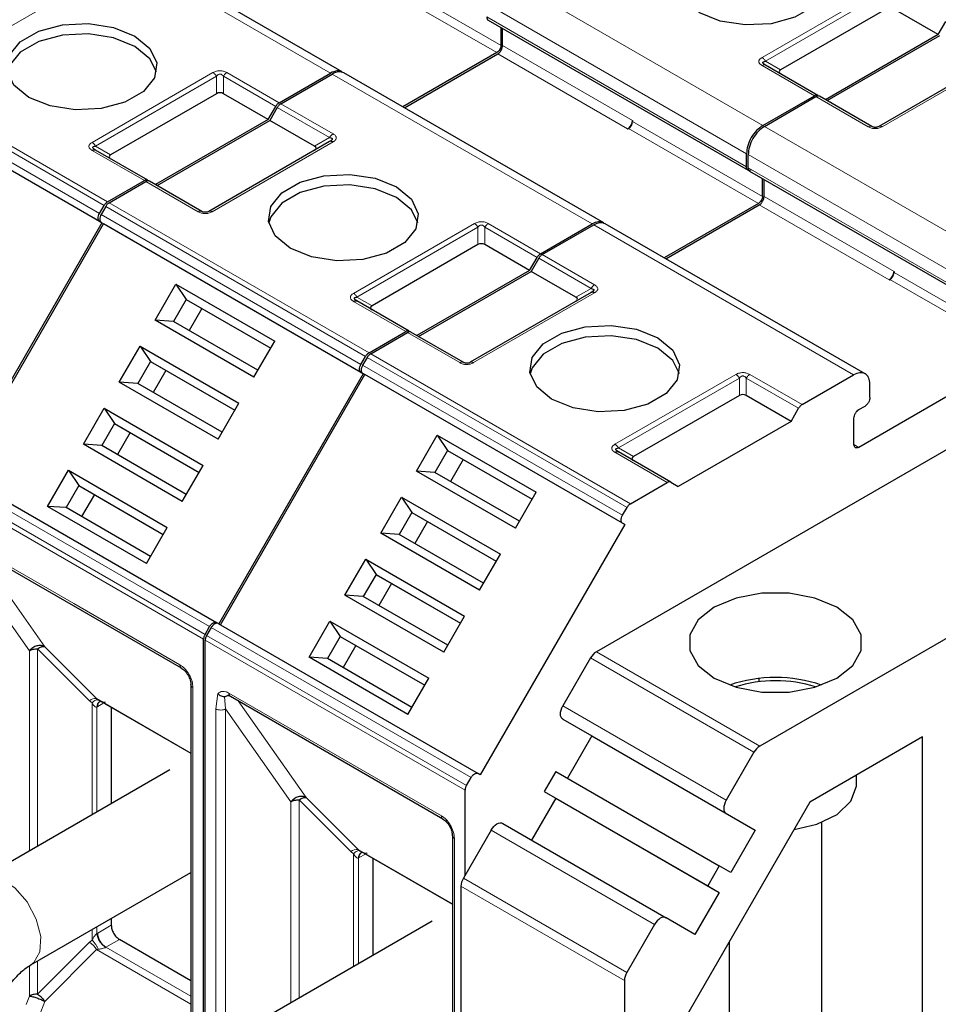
# Model space of a CAD drawing. Header units: millimetres. Extents: x 5 to 418, y 2 to 292.
# Tile 33 of 40: x 354 to 370, y 130 to 147. Entities that reach past the tile are written whole.
import ezdxf

# ---------------------------------------------------------------- set-up
doc = ezdxf.new("R2010")
doc.units = ezdxf.units.MM

msp = doc.modelspace()

# ---------------------------------------------------------------- linework, layer by layer
at = {"color": 7, "linetype": 'Continuous', "lineweight": 18}
for p, q in [((359.8259, 145.9185), (355.3287, 148.5147)), ((360.526, 147.694), (362.7746, 146.3959)), ((362.8099, 147.6085), (367.3071, 145.0123)), ((360.4553, 147.5715), (362.7039, 146.2734)), ((355.3427, 147.3392), (353.2496, 146.1309)), ((367.2932, 146.1878), (369.3862, 147.3961)), ((367.3532, 146.1245), (369.4462, 147.3328)), ((362.5271, 147.1186), (367.0243, 144.5224)), ((367.0243, 144.2938), (362.5271, 146.8899)), ((362.8029, 146.3959), (365.0515, 145.0978)), ((351.4677, 146.2858), (355.9649, 143.6896)), ((362.718, 146.2489), (364.9666, 144.9509)), ((351.3284, 146.085), (355.8256, 143.4888)), ((351.4077, 146.2224), (355.9049, 143.6263)), ((367.3532, 146.1245), (367.6146, 145.9735)), ((371.4647, 146.1962), (369.3717, 144.9879)), ((355.8256, 143.3502), (351.3284, 145.9464)), ((355.6967, 144.7183), (357.7897, 145.9266)), ((358.0297, 145.9266), (358.9348, 145.4041)), ((364.3514, 143.306), (359.8542, 145.9022)), ((368.1983, 145.5268), (367.2932, 146.0493)), ((355.7567, 144.6549), (357.8497, 145.8632)), ((357.8497, 145.5614), (357.8497, 145.8632)), ((357.9697, 145.8632), (358.8748, 145.3407)), ((357.9697, 145.8632), (357.9697, 145.5614)), ((358.9631, 145.3877), (359.8682, 144.8652)), ((369.1317, 144.9879), (368.2266, 145.5104)), ((358.9031, 145.3244), (359.8082, 144.8019)), ((365.0515, 145.0815), (367.3001, 143.7834)), ((364.9808, 144.959), (367.2294, 143.6609)), ((367.3354, 144.996), (371.8326, 142.3998)), ((359.8682, 144.7267), (357.7751, 143.5184)), ((359.5467, 144.651), (359.8082, 144.8019)), ((356.6017, 144.0572), (355.6967, 144.5797)), ((355.7567, 144.6549), (356.0181, 144.504)), ((367.0526, 144.5061), (371.5498, 141.9099)), ((371.5498, 141.6813), (367.0526, 144.2774)), ((357.5351, 143.5184), (356.63, 144.0409)), ((355.9932, 143.6733), (360.4904, 141.0771)), ((367.3284, 143.7834), (369.5769, 142.4853)), ((355.9332, 143.6099), (360.4304, 141.0138)), ((367.2435, 143.6364), (369.4921, 142.3384)), ((355.8539, 143.4725), (360.3511, 140.8763)), ((360.3511, 140.7377), (355.8539, 143.3339)), ((360.2221, 142.1058), (362.3152, 143.3141)), ((360.2821, 142.0424), (362.3752, 143.2507)), ((362.3752, 142.9489), (362.3752, 143.2507)), ((362.4952, 143.2507), (363.4003, 142.7282)), ((362.4952, 143.2507), (362.4952, 142.9489)), ((362.5552, 143.3141), (363.4603, 142.7916)), ((368.8769, 140.6935), (364.3797, 143.2897)), ((363.4286, 142.7119), (364.3336, 142.1894)), ((363.4886, 142.7752), (364.3936, 142.2527)), ((369.5062, 142.3465), (371.7548, 141.0484)), ((369.5769, 142.469), (371.8255, 141.1709)), ((364.0722, 142.0384), (364.3336, 142.1894)), ((361.1272, 141.4447), (360.2221, 141.9672)), ((360.2821, 142.0424), (360.5436, 141.8915)), ((364.3936, 142.1142), (362.3006, 140.9059)), ((362.0606, 140.9059), (361.1555, 141.4284)), ((360.4587, 140.9974), (364.9559, 138.4013)), ((360.5187, 141.0608), (365.0159, 138.4646)), ((360.3793, 140.86), (364.8765, 138.2638)), ((364.8765, 138.1252), (360.3793, 140.7214)), ((364.7476, 139.4933), (366.8407, 140.7015)), ((364.8076, 139.4299), (366.9007, 140.6382)), ((366.9007, 140.3364), (366.9007, 140.6382)), ((367.0207, 140.6382), (367.9258, 140.1157)), ((367.0207, 140.6382), (367.0207, 140.3364)), ((367.0807, 140.7015), (367.9858, 140.179)), ((364.8076, 139.4299), (365.069, 139.279)), ((368.9688, 139.4401), (368.884, 139.4891)), ((365.6527, 138.8322), (364.7476, 139.3547)), ((353.2339, 138.9345), (357.7311, 136.3383)), ((357.6517, 136.2009), (353.1545, 138.797)), ((357.6268, 136.1172), (353.1296, 138.7134)), ((353.5398, 137.7987), (355.3782, 136.7374)), ((353.6979, 137.6668), (354.8765, 135.99)), ((353.4832, 137.526), (354.6128, 135.9195)), ((355.3782, 136.7374), (357.2167, 135.676)), ((362.1772, 133.5884), (357.68, 136.1845)), ((357.7593, 136.322), (362.2565, 133.7258)), ((362.1523, 133.5047), (357.6551, 136.1009)), ((354.6128, 135.9195), (354.6124, 132.4554)), ((355.652, 135.055), (354.754, 135.953)), ((354.754, 135.953), (354.754, 132.5371)), ((354.8765, 135.99), (355.7745, 135.0919)), ((364.4247, 135.9023), (367.2531, 134.2695)), ((367.1531, 134.1639), (364.3247, 135.7967)), ((357.443, 135.2841), (357.443, 128.5436)), ((357.839, 134.9136), (357.8754, 135.1767)), ((358.0653, 135.1862), (359.9037, 134.1249)), ((355.652, 135.055), (355.6962, 135.0184)), ((355.6962, 135.0184), (355.6962, 133.081)), ((355.7745, 135.0919), (357.4079, 134.149)), ((355.8852, 135.0047), (355.7949, 134.9526)), ((358.0087, 134.9135), (357.9911, 135.1249)), ((358.2234, 135.0543), (359.4019, 133.3774)), ((355.7811, 134.9451), (355.7949, 134.9526)), ((355.7811, 133.13), (355.7811, 134.9451)), ((357.839, 128.9826), (357.839, 134.9136)), ((358.0087, 134.9135), (359.1383, 133.307)), ((358.0087, 129.1357), (358.0087, 134.9135)), ((363.8439, 134.9639), (366.6723, 133.3311)), ((366.6723, 133.1001), (363.8439, 134.733)), ((359.9037, 134.1249), (361.7422, 133.0635)), ((359.1383, 133.307), (359.1379, 129.8265)), ((360.1775, 132.4425), (359.2795, 133.3405)), ((359.2795, 133.3405), (359.2795, 129.9082)), ((359.4019, 133.3774), (360.3, 132.4794)), ((365.4323, 131.1834), (362.6039, 132.8162)), ((361.9685, 132.6716), (361.9685, 124.1796)), ((360.1775, 132.4425), (360.2217, 132.4059)), ((360.3, 132.4794), (361.9333, 131.5364)), ((360.2217, 132.4059), (360.2217, 130.4522)), ((360.3066, 132.3326), (360.3204, 132.3401)), ((360.3066, 130.5012), (360.3066, 132.3326)), ((360.4267, 132.4015), (360.3204, 132.3401)), ((362.123, 131.9833), (364.9515, 130.3505)), ((364.91, 130.2111), (362.0816, 131.844)), ((355.6962, 131.095), (355.6962, 130.9109)), ((355.7811, 131.0247), (355.7811, 131.144)), ((356.0288, 131.1682), (355.7949, 131.0332)), ((355.6962, 130.9109), (355.652, 130.8743)), ((355.7811, 131.0247), (355.7949, 131.0332)), ((356.1702, 130.9233), (355.9364, 130.7883)), ((355.652, 130.8743), (354.754, 129.9762)), ((355.7745, 130.7479), (354.8765, 129.8498)), ((355.8049, 130.7536), (355.7745, 130.7479)), ((357.4079, 129.805), (355.7745, 130.7479)), ((357.4079, 129.9388), (355.9364, 130.7883)), ((354.754, 130.551), (354.754, 129.9762)), ((354.6122, 130.4677), (354.6122, 129.9425)), ((354.6122, 129.9425), (354.5553, 129.7949)), ((354.8765, 129.8498), (354.7784, 129.5971))]:
    msp.add_line(p, q, dxfattribs=at)
at = {"color": 7, "linetype": 'Continuous', "lineweight": 25}
for p, q in [((360.0263, 145.9381), (355.5284, 148.5347)), ((369.4462, 147.0309), (367.6146, 145.9735)), ((370.3406, 146.5839), (369.5662, 147.0309)), ((362.5509, 146.8356), (367.0502, 144.2382)), ((370.3406, 146.5839), (370.4713, 146.8103)), ((362.7746, 146.3959), (362.7746, 146.7065)), ((362.8029, 146.3959), (362.8029, 146.6902)), ((370.3406, 146.5839), (368.389, 145.4572)), ((368.4173, 145.4409), (370.3689, 146.5675)), ((362.7039, 146.2734), (361.0746, 145.3329)), ((361.1029, 145.3166), (362.718, 146.2489)), ((368.2583, 145.5327), (367.3532, 146.0552)), ((371.4047, 146.2022), (369.3117, 144.9939)), ((355.8656, 143.3271), (351.3684, 145.9233)), ((358.9348, 145.4041), (359.8259, 145.9185)), ((358.9631, 145.3877), (359.8542, 145.9022)), ((364.5518, 143.3256), (360.0539, 145.9222)), ((357.8497, 145.5614), (356.0181, 144.504)), ((358.7441, 145.1143), (357.9697, 145.5614)), ((367.3071, 145.0123), (368.1983, 145.5268)), ((367.3354, 144.996), (368.2266, 145.5104)), ((369.1917, 144.9939), (368.2866, 145.5164)), ((358.7441, 145.1143), (358.8748, 145.3407)), ((358.9031, 145.3244), (358.7724, 145.098)), ((358.7441, 145.1143), (356.7925, 143.9877)), ((356.8207, 143.9714), (358.7724, 145.098)), ((359.5467, 144.651), (358.7724, 145.098)), ((365.0515, 145.0978), (365.0515, 145.0815)), ((364.9666, 144.9509), (364.9808, 144.959)), ((359.8082, 144.7326), (357.7151, 143.5243)), ((355.751, 144.5883), (355.7391, 144.5968)), ((356.6617, 144.0632), (355.7567, 144.5857)), ((367.0243, 144.2938), (367.0243, 144.5224)), ((367.0526, 144.2774), (367.0526, 144.5061)), ((367.0764, 144.2231), (371.5757, 141.6257)), ((355.9649, 143.6896), (356.6017, 144.0572)), ((355.9932, 143.6733), (356.63, 144.0409)), ((357.5951, 143.5243), (356.69, 144.0468)), ((367.3001, 143.7834), (367.3001, 144.094)), ((367.3284, 143.7834), (367.3284, 144.0777)), ((355.8256, 143.4888), (355.9049, 143.6263)), ((355.9332, 143.6099), (355.8539, 143.4725)), ((367.2294, 143.6609), (365.6001, 142.7204)), ((365.6284, 142.7041), (367.2435, 143.6364)), ((355.8656, 143.3271), (353.3656, 138.997)), ((355.8256, 143.3502), (355.8656, 143.3271)), ((355.8539, 143.3339), (355.8939, 143.3108)), ((353.3939, 138.9807), (355.8939, 143.3108)), ((360.3911, 140.7146), (355.8939, 143.3108)), ((363.4603, 142.7916), (364.3514, 143.306)), ((363.4886, 142.7752), (364.3797, 143.2897)), ((369.0773, 140.7131), (364.5793, 143.3097)), ((362.3752, 142.9489), (360.5436, 141.8915)), ((363.2696, 142.5018), (362.4952, 142.9489)), ((363.2696, 142.5018), (363.4003, 142.7282)), ((363.4286, 142.7119), (363.2978, 142.4855)), ((376.2848, 142.749), (364.4247, 135.9023)), ((363.2696, 142.5018), (361.3179, 141.3752)), ((361.3462, 141.3588), (363.2978, 142.4855)), ((364.0722, 142.0384), (363.2978, 142.4855)), ((369.5769, 142.4853), (369.5769, 142.469)), ((369.4921, 142.3384), (369.5062, 142.3465)), ((356.787, 141.6407), (357.1469, 142.264)), ((357.1469, 142.264), (358.8579, 141.2763)), ((357.1469, 142.264), (357.3259, 141.9991)), ((357.3259, 141.9991), (357.1059, 141.6181)), ((357.3259, 141.9991), (358.788, 141.1551)), ((357.3259, 141.9991), (357.3659, 141.976)), ((357.3659, 141.976), (358.788, 141.1551)), ((360.2765, 141.9758), (360.2646, 141.9843)), ((361.1872, 141.4507), (360.2821, 141.9732)), ((364.3336, 142.1201), (362.2406, 140.9118)), ((357.5959, 141.8433), (357.3759, 141.4622)), ((358.498, 140.6529), (356.787, 141.6407)), ((357.1059, 141.6181), (356.787, 141.6407)), ((358.568, 140.774), (357.1059, 141.6181)), ((360.4904, 141.0771), (361.1272, 141.4447)), ((360.5187, 141.0608), (361.1555, 141.4284)), ((362.1206, 140.9118), (361.2155, 141.4343)), ((356.167, 140.5668), (356.5269, 141.1901)), ((356.5269, 141.1901), (358.2379, 140.2024)), ((356.5269, 141.1901), (356.7059, 140.9253)), ((358.498, 140.6529), (358.8579, 141.2763)), ((379.1133, 141.1162), (367.2531, 134.2695)), ((360.3511, 140.8763), (360.4304, 141.0138)), ((360.4587, 140.9974), (360.3793, 140.86)), ((371.7548, 141.0484), (368.9688, 139.4401)), ((356.7059, 140.9253), (356.4859, 140.5442)), ((356.7059, 140.9253), (358.168, 140.0812)), ((356.7059, 140.9253), (356.7459, 140.9022)), ((356.7459, 140.9022), (358.168, 140.0812)), ((356.9759, 140.7694), (356.7559, 140.3883)), ((360.3911, 140.7146), (357.8911, 136.3845)), ((357.9193, 136.3682), (360.4193, 140.6983)), ((360.3511, 140.7377), (360.3911, 140.7146)), ((360.3793, 140.7214), (360.4193, 140.6983)), ((364.9165, 138.1021), (360.4193, 140.6983)), ((367.9858, 140.179), (368.8769, 140.6935)), ((357.878, 139.579), (356.167, 140.5668)), ((356.4859, 140.5442), (356.167, 140.5668)), ((357.948, 139.7002), (356.4859, 140.5442)), ((369.1598, 140.3015), (369.1598, 140.5302)), ((366.9007, 140.3364), (365.069, 139.279)), ((367.795, 139.8893), (367.0207, 140.3364)), ((355.547, 139.4929), (355.9069, 140.1163)), ((355.9069, 140.1163), (357.6179, 139.1285)), ((355.9069, 140.1163), (356.0859, 139.8514)), ((357.878, 139.579), (358.2379, 140.2024)), ((367.795, 139.8893), (367.9258, 140.1157)), ((368.9688, 140.0933), (369.0749, 140.1546)), ((368.884, 139.4891), (368.884, 139.9464)), ((356.0859, 139.8514), (355.8659, 139.4704)), ((356.0859, 139.8514), (357.548, 139.0073)), ((356.0859, 139.8514), (356.1259, 139.8283)), ((356.1259, 139.8283), (357.548, 139.0073)), ((367.795, 139.8893), (365.8434, 138.7627)), ((356.3559, 139.6955), (356.1359, 139.3145)), ((361.3125, 139.0282), (361.6724, 139.6515)), ((361.6724, 139.6515), (363.3834, 138.6637)), ((361.6724, 139.6515), (361.8513, 139.3866)), ((357.258, 138.5052), (355.547, 139.4929)), ((355.8659, 139.4704), (355.547, 139.4929)), ((357.328, 138.6263), (355.8659, 139.4704)), ((361.8513, 139.3866), (361.6313, 139.0056)), ((361.8513, 139.3866), (363.3135, 138.5426)), ((361.8513, 139.3866), (361.8913, 139.3635)), ((361.8913, 139.3635), (363.3135, 138.5426)), ((364.802, 139.3633), (364.79, 139.3718)), ((365.7127, 138.8381), (364.8076, 139.3607)), ((357.258, 138.5052), (357.6179, 139.1285)), ((362.1214, 139.2308), (361.9014, 138.8497)), ((353.3539, 139.0038), (357.8511, 136.4076)), ((354.927, 138.4191), (355.2869, 139.0424)), ((355.2869, 139.0424), (356.9979, 138.0546)), ((355.2869, 139.0424), (355.4659, 138.7775)), ((363.0235, 138.0404), (361.3125, 139.0282)), ((361.6313, 139.0056), (361.3125, 139.0282)), ((363.0935, 138.1615), (361.6313, 139.0056)), ((355.4659, 138.7775), (355.2459, 138.3965)), ((355.4659, 138.7775), (356.928, 137.9335)), ((355.4659, 138.7775), (355.5059, 138.7544)), ((355.5059, 138.7544), (356.928, 137.9335)), ((365.0159, 138.4646), (365.6527, 138.8322)), ((365.7127, 138.8381), (365.8434, 138.7627)), ((355.7359, 138.6216), (355.5159, 138.2406)), ((360.6925, 137.9543), (361.0524, 138.5776)), ((361.0524, 138.5776), (362.7634, 137.5899)), ((361.0524, 138.5776), (361.2313, 138.3128)), ((363.0235, 138.0404), (363.3834, 138.6637)), ((356.638, 137.4313), (354.927, 138.4191)), ((355.2459, 138.3965), (354.927, 138.4191)), ((356.708, 137.5524), (355.2459, 138.3965)), ((364.8765, 138.2638), (364.9559, 138.4013)), ((361.2313, 138.3128), (361.0113, 137.9317)), ((361.2313, 138.3128), (362.6935, 137.4687)), ((361.2313, 138.3128), (361.2713, 138.2897)), ((361.2713, 138.2897), (362.6935, 137.4687)), ((356.638, 137.4313), (356.9979, 138.0546)), ((361.5014, 138.1569), (361.2814, 137.7758)), ((364.9165, 138.1021), (362.4165, 133.772)), ((364.8765, 138.1252), (364.9165, 138.1021)), ((362.4035, 136.9665), (360.6925, 137.9543)), ((361.0113, 137.9317), (360.6925, 137.9543)), ((362.4735, 137.0877), (361.0113, 137.9317)), ((353.5646, 137.7437), (357.2416, 135.6211)), ((362.4035, 136.9665), (362.7634, 137.5899)), ((360.0725, 136.8804), (360.4324, 137.5038)), ((360.4324, 137.5038), (362.1434, 136.516)), ((360.4324, 137.5038), (360.6113, 137.2389)), ((360.6113, 137.2389), (360.3913, 136.8578)), ((360.6113, 137.2389), (362.0735, 136.3948)), ((360.6113, 137.2389), (360.6513, 137.2158)), ((360.6513, 137.2158), (362.0735, 136.3948)), ((360.8814, 137.083), (360.6614, 136.702)), ((361.7835, 135.8927), (360.0725, 136.8804)), ((360.3913, 136.8578), (360.0725, 136.8804)), ((361.8535, 136.0138), (360.3913, 136.8578)), ((361.7835, 135.8927), (362.1434, 136.516)), ((357.6517, 136.2009), (357.7311, 136.3383)), ((357.8911, 136.3845), (357.8511, 136.4076)), ((357.8793, 136.3913), (362.3765, 133.7951)), ((359.4525, 135.8065), (359.8124, 136.4299)), ((359.8124, 136.4299), (361.5234, 135.4421)), ((359.8124, 136.4299), (359.9913, 136.165)), ((357.7593, 136.322), (357.68, 136.1845)), ((357.6268, 128.7759), (357.6268, 136.1172)), ((357.6551, 128.8117), (357.6551, 136.1009)), ((359.9913, 136.165), (359.7713, 135.784)), ((359.9913, 136.165), (361.4535, 135.321)), ((359.9913, 136.165), (360.0313, 136.1419)), ((360.0313, 136.1419), (361.4535, 135.321)), ((360.2614, 136.0091), (360.0414, 135.6281)), ((361.1635, 134.8188), (359.4525, 135.8065)), ((359.7713, 135.784), (359.4525, 135.8065)), ((361.2335, 134.9399), (359.7713, 135.784)), ((364.3247, 135.7967), (363.8439, 134.9639)), ((357.4079, 135.3331), (357.4079, 128.4991)), ((357.4081, 135.3283), (357.4079, 135.3331)), ((361.1635, 134.8188), (361.5234, 135.4421)), ((367.2435, 135.3818), (367.2435, 135.4406)), ((355.7745, 135.0919), (355.8049, 135.0702)), ((355.7876, 135.0796), (357.4079, 134.1442)), ((355.8307, 135.0411), (355.8452, 135.0463)), ((358.0901, 135.1312), (361.7671, 133.0086)), ((356.0288, 134.9403), (356.0288, 133.273)), ((363.8439, 134.733), (364.3439, 134.4442)), ((364.3439, 134.4442), (363.9239, 133.7168)), ((364.3439, 134.4442), (367.1723, 132.8114)), ((370.0719, 134.427), (368.1218, 133.3012)), ((370.0719, 126.9148), (370.0719, 134.427)), ((367.1531, 134.1639), (366.6723, 133.3311)), ((357.0413, 133.8575), (353.7745, 131.9716)), ((362.4165, 133.772), (362.3765, 133.7951)), ((363.7239, 133.8323), (363.5239, 133.4859)), ((363.7239, 133.8323), (366.5523, 132.1994)), ((362.1772, 133.5884), (362.2565, 133.7258)), ((368.9263, 133.6104), (368.9263, 133.7656)), ((362.1523, 132.0341), (362.1523, 133.5047)), ((363.5239, 133.4859), (366.3523, 131.853)), ((363.5239, 133.4859), (363.7239, 133.3704)), ((363.7239, 133.3704), (363.3039, 132.643)), ((363.7239, 133.3704), (366.5523, 131.7375)), ((368.1218, 133.3012), (365.5323, 128.8161)), ((366.6723, 133.1001), (367.1723, 132.8114)), ((362.8039, 132.9316), (365.6323, 131.2988)), ((368.3263, 127.0781), (368.3263, 132.9471)), ((362.6039, 132.8162), (362.123, 131.9833)), ((367.1723, 132.8114), (366.7523, 132.0839)), ((361.9333, 132.7206), (361.9333, 124.2286)), ((361.9336, 132.7158), (361.9333, 132.7206)), ((360.3, 132.4794), (360.3304, 132.4577)), ((360.3131, 132.4671), (361.9333, 131.5317)), ((360.3562, 132.4286), (360.3707, 132.4338)), ((360.5543, 132.3278), (360.5543, 130.6442)), ((354.6344, 130.482), (357.4079, 132.0831)), ((366.5523, 132.1994), (366.3523, 131.853)), ((366.7523, 132.0839), (366.5523, 132.1994)), ((362.0816, 131.844), (362.0816, 121.0259)), ((366.5523, 131.7375), (366.1323, 131.0101)), ((366.3523, 131.853), (366.5523, 131.7375)), ((356.0288, 131.287), (356.0288, 131.1682)), ((361.5809, 131.2369), (358.3141, 129.351)), ((366.1323, 131.0101), (365.6323, 131.2988)), ((365.4323, 131.1834), (364.9515, 130.3505)), ((357.4079, 130.2088), (356.1702, 130.9233)), ((366.7263, 130.8842), (366.7263, 127.0781)), ((364.91, 130.2111), (364.91, 119.3931))]:
    msp.add_line(p, q, dxfattribs=at)
at = {"color": 7, "linetype": 'Continuous', "lineweight": 25, "flags": 128}
for points in [[(368.0355, 148.0289), (368.2944, 147.8154), (368.4113, 147.5637), (368.3719, 147.304), (368.1811, 147.0678), (367.8619, 146.8835), (367.4527, 146.7734), (367.0029, 146.7506), (366.5668, 146.8181), (366.197, 146.9676)], [(354.6004, 145.4981), (354.3415, 145.7116), (354.2246, 145.9633), (354.264, 146.223), (354.4548, 146.4592), (354.774, 146.6435), (355.1832, 146.7536), (355.633, 146.7763), (356.0691, 146.7089), (356.4389, 146.5594)], [(356.4389, 146.3798), (356.0691, 146.5293), (355.633, 146.5967), (355.1832, 146.574), (354.774, 146.4638), (354.4548, 146.2795), (354.264, 146.0433), (354.229, 145.9389)], [(356.4389, 146.5594), (356.6979, 146.3459), (356.8147, 146.0941), (356.7754, 145.8345), (356.5846, 145.5983), (356.2653, 145.414), (355.8561, 145.3038), (355.4064, 145.2811), (354.9703, 145.3486), (354.6004, 145.4981)], [(356.8103, 145.9389), (356.6979, 146.1663), (356.4389, 146.3798)], [(359.1259, 142.8856), (358.867, 143.0991), (358.7501, 143.3508), (358.7894, 143.6105), (358.9803, 143.8467), (359.2995, 144.031), (359.7087, 144.1411), (360.1585, 144.1638), (360.5946, 144.0964), (360.9644, 143.9469)], [(360.9644, 143.7672), (360.5946, 143.9167), (360.1585, 143.9842), (359.7087, 143.9615), (359.2995, 143.8513), (358.9803, 143.667), (358.7894, 143.4308), (358.7545, 143.3264)], [(360.9644, 143.9469), (361.2234, 143.7334), (361.3402, 143.4816), (361.3009, 143.222), (361.11, 142.9858), (360.7908, 142.8015), (360.3816, 142.6913), (359.9318, 142.6686), (359.4957, 142.7361), (359.1259, 142.8856)], [(361.3358, 143.3264), (361.2234, 143.5537), (360.9644, 143.7672)], [(363.6514, 140.2731), (363.3924, 140.4866), (363.2756, 140.7383), (363.3149, 140.998), (363.5057, 141.2342), (363.825, 141.4185), (364.2342, 141.5286), (364.6839, 141.5513), (365.12, 141.4839), (365.4899, 141.3344)], [(365.4899, 141.1547), (365.12, 141.3042), (364.6839, 141.3717), (364.2342, 141.349), (363.825, 141.2388), (363.5057, 141.0545), (363.3149, 140.8183), (363.28, 140.7139)], [(365.4899, 141.3344), (365.7488, 141.1209), (365.8657, 140.8691), (365.8263, 140.6095), (365.6355, 140.3733), (365.3163, 140.189), (364.9071, 140.0788), (364.4573, 140.0561), (364.0212, 140.1236), (363.6514, 140.2731)], [(365.8613, 140.7139), (365.7488, 140.9412), (365.4899, 141.1547)], [(368.587, 136.6723), (368.2073, 136.8316), (367.761, 136.9153), (367.2917, 136.9153), (366.8454, 136.8316), (366.4657, 136.6723), (366.1898, 136.4531), (366.0448, 136.1955), (366.0448, 135.9246), (366.1898, 135.6669), (366.4657, 135.4477), (366.8454, 135.2885), (367.2917, 135.2048), (367.761, 135.2048), (368.2073, 135.2885), (368.587, 135.4477), (368.8628, 135.6669), (369.0079, 135.9246), (369.0079, 136.1955), (368.8628, 136.4531), (368.587, 136.6723)], [(357.2376, 135.6237), (357.24, 135.6221), (357.2416, 135.6211)], [(363.8439, 134.733), (363.8263, 134.7476), (363.8132, 134.7682), (363.8052, 134.7942), (363.8025, 134.8245), (363.8052, 134.858), (363.8132, 134.8932), (363.8263, 134.929), (363.8439, 134.9639)], [(367.846, 132.8236), (368.243, 132.9161), (368.5947, 133.0881), (368.8306, 133.3166), (368.9251, 133.577), (368.9263, 133.6104)], [(366.6723, 133.3311), (366.6547, 133.2962), (366.6416, 133.2604), (366.6336, 133.2251), (366.6309, 133.1917), (366.6336, 133.1614), (366.6416, 133.1354), (366.6547, 133.1147), (366.6723, 133.1001)], [(361.7631, 133.0112), (361.7654, 133.0096), (361.7671, 133.0086)], [(362.6039, 132.8162), (362.6253, 132.8489), (362.6498, 132.8781), (362.6763, 132.9027), (362.7039, 132.9217), (362.7315, 132.9345), (362.758, 132.9405), (362.7824, 132.9396), (362.8039, 132.9316)], [(365.6323, 131.2988), (365.6109, 131.3068), (365.5864, 131.3077), (365.5599, 131.3017), (365.5323, 131.2889), (365.5047, 131.2699), (365.4782, 131.2452), (365.4537, 131.216), (365.4323, 131.1834)]]:
    msp.add_lwpolyline(points, dxfattribs=at)
at = {"color": 7, "linetype": 'Continuous', "lineweight": 18, "flags": 128}
msp.add_lwpolyline([(354.1232, 131.9697), (354.36, 131.8159), (354.5731, 131.5725), (354.7301, 131.2764), (354.8071, 130.9728), (354.7923, 130.7079), (354.6881, 130.5219), (354.6346, 130.4822)], dxfattribs=at)
at = {"color": 7, "linetype": 'Continuous', "lineweight": 18}
for centre, radius, start, end in [((367.3284, 146.0002), 0.0604, 65.68605, 125.61817), ((359.9598, 144.7183), 0.1731, 121.95467, 151.14439), ((364.4853, 142.1058), 0.1731, 121.95467, 151.14439), ((357.2786, 135.6704), 0.0621, 174.79359, 228.71218), ((357.4687, 135.3402), 0.0618, 191.12459, 245.37522), ((358.1223, 135.1789), 0.0575, 172.74417, 235.94365), ((355.7571, 134.928), 0.1648, 83.93525, 129.59813), ((355.8858, 134.9517), 0.1049, 120.50191, 183.60726), ((355.896, 134.9623), 0.1016, 127.44584, 185.46637), ((361.8041, 133.0579), 0.0621, 174.79359, 228.71218), ((361.9942, 132.7277), 0.0618, 191.12459, 245.37522), ((360.2825, 132.3155), 0.1648, 83.93525, 129.59813), ((360.4113, 132.3392), 0.1049, 120.50191, 183.60726), ((360.4215, 132.3498), 0.1016, 127.44584, 185.46637), ((356.102, 131.0472), 0.3074, 182.60548, 237.39452), ((355.4144, 130.5215), 0.4253, 32.15308, 56.03604), ((355.9956, 130.6858), 0.1183, 120.0195, 122.96734)]:
    msp.add_arc(centre, radius, start, end, dxfattribs=at)
at = {"color": 7, "linetype": 'Continuous', "lineweight": 25}
for centre, radius, start, end in [((364.8672, 145.1062), 0.1844, 302.60548, 357.39452), ((364.8979, 145.0885), 0.1537, 302.60548, 357.39452), ((369.3927, 142.4937), 0.1844, 302.60548, 357.39452), ((369.4234, 142.476), 0.1537, 302.60548, 357.39452), ((364.5774, 135.6575), 0.2885, 121.95467, 151.14439), ((367.5263, 133.02), 2.4379, 71.00769, 108.99231), ((367.5263, 133.1185), 2.2817, 72.30051, 107.69949), ((367.4058, 134.0247), 0.2885, 121.95467, 151.14439), ((362.37, 131.8341), 0.2886, 148.85627, 178.0435), ((365.1984, 130.2013), 0.2886, 148.85627, 178.0435)]:
    msp.add_arc(centre, radius, start, end, dxfattribs=at)
for centre, major_axis, ratio, start_param, end_param in [((367.7946, 145.9389), (0.2078, 0), 0.3332972, 2.6179939, 3.6651914), ((357.9097, 145.4575), (0.12, 0), 0.9998916, 1.0471975, 2.0943951), ((359.3667, 144.6163), (0.2078, 0), 0.3332972, 5.7595865, 6.8067841), ((356.1981, 144.4694), (0.2078, 0), 0.3332972, 2.6179939, 3.6651915), ((362.4352, 142.8449), (0.12, 0), 0.9998916, 1.0471975, 2.0943951), ((363.8922, 142.0038), (0.2078, 0), 0.3332972, 5.7595865, 6.8067841), ((360.7236, 141.8569), (0.2078, 0), 0.3332972, 2.6179939, 3.6651915), ((366.9607, 140.2324), (0.12, 0), 0.9998916, 1.0471975, 2.0943951), ((365.249, 139.2443), (0.2078, 0), 0.3332972, 2.6179939, 3.6651915)]:
    msp.add_ellipse(centre, major_axis=major_axis, ratio=ratio, start_param=start_param, end_param=end_param, dxfattribs=at)
for points, knots in [([(362.5271, 146.8899), (362.5285, 146.8782), (362.5314, 146.8548), (362.5428, 146.8368), (362.552, 146.835), (362.552, 146.835)], [0, 0, 0, 0, 0.49994894, 0.99989787, 1, 1, 1, 1]), ([(367.3532, 146.0552), (367.3405, 146.063), (367.323, 146.0739), (367.3092, 146.0903), (367.3057, 146.1006), (367.3089, 146.1093), (367.3227, 146.1194), (367.3404, 146.1224), (367.3532, 146.1245)], [0, 0, 0, 0, 0.288782, 0.3996105, 0.4976777, 0.5951187, 0.7063928, 1, 1, 1, 1]), ([(367.3405, 146.0599), (367.3359, 146.063), (367.3272, 146.069), (367.3225, 146.0753), (367.3203, 146.0782)], [0, 0, 0, 0, 0.52568951, 1, 1, 1, 1]), ([(360.0259, 145.9383), (359.9967, 145.9489), (359.9383, 145.97), (359.8634, 145.9357), (359.8259, 145.9185)], [0, 0, 0, 0, 0.4999489, 1, 1, 1, 1]), ([(360.0542, 145.922), (360.025, 145.9325), (359.9666, 145.9537), (359.8917, 145.9193), (359.8542, 145.9022)], [0, 0, 0, 0, 0.4999489, 1, 1, 1, 1]), ([(369.3117, 144.9939), (369.3032, 144.9895), (369.2914, 144.9833), (369.2666, 144.9783), (369.2484, 144.9774), (369.2312, 144.9792), (369.2102, 144.9843), (369.1994, 144.9899), (369.1917, 144.9939)], [0, 0, 0, 0, 0.2915567, 0.4094353, 0.5237228, 0.6250088, 0.734944, 1, 1, 1, 1]), ([(359.8082, 144.8019), (359.8208, 144.7999), (359.8384, 144.7972), (359.8522, 144.7871), (359.8557, 144.7785), (359.8525, 144.7683), (359.8387, 144.7516), (359.821, 144.7406), (359.8082, 144.7326)], [0, 0, 0, 0, 0.288782, 0.3996105, 0.4976777, 0.5951187, 0.7063928, 1, 1, 1, 1]), ([(359.8411, 144.7557), (359.8389, 144.7527), (359.8342, 144.7464), (359.8255, 144.7405), (359.8209, 144.7374)], [0, 0, 0, 0, 0.4744804, 1, 1, 1, 1]), ([(355.7567, 144.5857), (355.7437, 144.5936), (355.7256, 144.6048), (355.7116, 144.6221), (355.7095, 144.6329), (355.714, 144.6421), (355.7286, 144.6508), (355.745, 144.6532), (355.7567, 144.6549)], [0, 0, 0, 0, 0.2915567, 0.4094353, 0.5237228, 0.6250088, 0.734944, 1, 1, 1, 1]), ([(367.0526, 144.2774), (367.054, 144.2657), (367.0569, 144.2423), (367.0683, 144.2243), (367.0774, 144.2225), (367.0774, 144.2225)], [0, 0, 0, 0, 0.49994894, 0.99989787, 1, 1, 1, 1]), ([(357.7151, 143.5243), (357.7067, 143.5199), (357.6948, 143.5138), (357.67, 143.5087), (357.6518, 143.5079), (357.6347, 143.5097), (357.6137, 143.5147), (357.6028, 143.5204), (357.5951, 143.5243)], [0, 0, 0, 0, 0.2915567, 0.4094353, 0.5237228, 0.6250088, 0.734944, 1, 1, 1, 1]), ([(364.5514, 143.3258), (364.5222, 143.3364), (364.4638, 143.3575), (364.3889, 143.3232), (364.3514, 143.306)], [0, 0, 0, 0, 0.4999489, 1, 1, 1, 1]), ([(364.5797, 143.3095), (364.5505, 143.32), (364.4921, 143.3412), (364.4172, 143.3068), (364.3797, 143.2897)], [0, 0, 0, 0, 0.4999489, 1, 1, 1, 1]), ([(364.3336, 142.1894), (364.3463, 142.1874), (364.3639, 142.1847), (364.3777, 142.1746), (364.3812, 142.166), (364.378, 142.1557), (364.3642, 142.1391), (364.3465, 142.1281), (364.3336, 142.1201)], [0, 0, 0, 0, 0.288782, 0.3996105, 0.4976777, 0.5951187, 0.7063928, 1, 1, 1, 1]), ([(364.3666, 142.1432), (364.3643, 142.1402), (364.3597, 142.1339), (364.351, 142.128), (364.3464, 142.1248)], [0, 0, 0, 0, 0.47448042, 1, 1, 1, 1]), ([(360.2821, 141.9732), (360.2692, 141.9811), (360.2511, 141.9923), (360.2371, 142.0096), (360.235, 142.0204), (360.2395, 142.0296), (360.2541, 142.0383), (360.2705, 142.0407), (360.2821, 142.0424)], [0, 0, 0, 0, 0.29155666, 0.40943532, 0.52372283, 0.62500884, 0.73494402, 1, 1, 1, 1]), ([(362.2406, 140.9118), (362.2322, 140.9074), (362.2203, 140.9013), (362.1955, 140.8962), (362.1773, 140.8954), (362.1602, 140.8972), (362.1391, 140.9022), (362.1283, 140.9078), (362.1206, 140.9118)], [0, 0, 0, 0, 0.2915567, 0.4094353, 0.5237228, 0.6250088, 0.734944, 1, 1, 1, 1]), ([(364.8076, 139.3607), (364.7947, 139.3686), (364.7766, 139.3798), (364.7626, 139.3971), (364.7605, 139.4079), (364.765, 139.4171), (364.7795, 139.4258), (364.796, 139.4282), (364.8076, 139.4299)], [0, 0, 0, 0, 0.2915567, 0.4094353, 0.5237228, 0.6250088, 0.734944, 1, 1, 1, 1]), ([(354.754, 135.953), (354.7658, 135.9603), (354.7893, 135.9749), (354.8227, 135.9879), (354.853, 135.9941), (354.8686, 135.9913), (354.8765, 135.99)], [0, 0, 0, 0, 0.2500013, 0.5000026, 0.7500039, 1, 1, 1, 1]), ([(357.2358, 135.6248), (357.2585, 135.6089), (357.3038, 135.5771), (357.361, 135.4981), (357.4009, 135.409), (357.4057, 135.3538), (357.4082, 135.3262)], [0, 0, 0, 0, 0.24999846, 0.49999795, 0.74999846, 1, 1, 1, 1]), ([(357.8754, 135.1767), (357.8828, 135.1693), (357.8982, 135.1537), (357.9296, 135.1359), (357.9621, 135.1256), (357.9828, 135.1251), (357.9911, 135.1249)], [0, 0, 0, 0, 0.2392567, 0.5015013, 0.8007506, 1, 1, 1, 1]), ([(357.9911, 135.1249), (357.9937, 135.1252), (357.9992, 135.1258), (358.0128, 135.1302), (358.0309, 135.1386), (358.051, 135.1477), (358.0678, 135.1534), (358.077, 135.1555), (358.0801, 135.1562)], [0, 0, 0, 0, 0.077668, 0.1661398, 0.3954533, 0.6672433, 0.8863212, 1, 1, 1, 1]), ([(358.048, 135.1462), (358.0478, 135.1461), (358.046, 135.1452), (358.0575, 135.1479), (358.0808, 135.1356), (358.0905, 135.1306)], [0, 0, 0, 0, 0.0729908, 0.6169306, 1, 1, 1, 1]), ([(359.2795, 133.3405), (359.2912, 133.3478), (359.3148, 133.3624), (359.3482, 133.3754), (359.3785, 133.3816), (359.3941, 133.3788), (359.4019, 133.3774)], [0, 0, 0, 0, 0.2500013, 0.5000026, 0.7500039, 1, 1, 1, 1]), ([(361.7613, 133.0123), (361.784, 132.9964), (361.8293, 132.9646), (361.8865, 132.8856), (361.9264, 132.7965), (361.9312, 132.7413), (361.9336, 132.7137)], [0, 0, 0, 0, 0.2499985, 0.499998, 0.7499985, 1, 1, 1, 1]), ([(353.9331, 129.2672), (353.9341, 129.2976), (353.9369, 129.3775), (353.9757, 129.5683), (354.0722, 129.8226), (354.2259, 130.0894), (354.4066, 130.308), (354.5516, 130.4311), (354.6142, 130.4696), (354.6344, 130.482)], [0, 0, 0, 0, 0.092373, 0.2431557, 0.4094595, 0.588773, 0.7719198, 0.9262344, 1, 1, 1, 1]), ([(354.754, 129.9762), (354.7408, 129.9758), (354.7146, 129.975), (354.6768, 129.9681), (354.6416, 129.9576), (354.622, 129.9475), (354.6122, 129.9425)], [0, 0, 0, 0, 0.25, 0.5, 0.75, 1, 1, 1, 1]), ([(354.6122, 129.9425), (354.6303, 129.9398), (354.6667, 129.9346), (354.74, 129.912), (354.8152, 129.8825), (354.856, 129.8607), (354.8765, 129.8498)], [0, 0, 0, 0, 0.25, 0.5, 0.75, 1, 1, 1, 1])]:
    msp.add_open_spline(points, degree=3, knots=knots, dxfattribs=at)
for points in [[(362.7746, 146.3959), (362.7735, 146.3846), (362.7714, 146.362), (362.755, 146.3255), (362.7317, 146.2932), (362.7131, 146.28), (362.7039, 146.2734)], [(362.718, 146.2489), (362.7291, 146.2568), (362.7514, 146.2726), (362.7794, 146.3115), (362.799, 146.3552), (362.8016, 146.3823), (362.8029, 146.3959)], [(358.9348, 145.4041), (358.9292, 145.4005), (358.9181, 145.3933), (358.9021, 145.3783), (358.8872, 145.3607), (358.8789, 145.3474), (358.8748, 145.3407)], [(358.9631, 145.3877), (358.9575, 145.3842), (358.9464, 145.377), (358.9304, 145.3619), (358.9155, 145.3444), (358.9072, 145.3311), (358.9031, 145.3244)], [(368.2583, 145.5327), (368.2541, 145.5346), (368.2458, 145.5384), (368.231, 145.5387), (368.215, 145.5353), (368.2039, 145.5296), (368.1983, 145.5268)], [(368.2866, 145.5164), (368.2824, 145.5183), (368.2741, 145.522), (368.2592, 145.5223), (368.2433, 145.519), (368.2321, 145.5133), (368.2266, 145.5104)], [(367.3071, 145.0123), (367.2701, 144.986), (367.1959, 144.9334), (367.1025, 144.8039), (367.037, 144.6582), (367.0285, 144.5677), (367.0243, 144.5224)], [(367.3354, 144.996), (367.2984, 144.9697), (367.2242, 144.9171), (367.1307, 144.7876), (367.0653, 144.6418), (367.0568, 144.5513), (367.0526, 144.5061)], [(359.8682, 144.7267), (359.8626, 144.7295), (359.8515, 144.7352), (359.8355, 144.7386), (359.8206, 144.7383), (359.8123, 144.7345), (359.8082, 144.7326)], [(355.6967, 144.5797), (355.7022, 144.5826), (355.7133, 144.5883), (355.7293, 144.5916), (355.7442, 144.5913), (355.7525, 144.5875), (355.7567, 144.5857)], [(367.1091, 144.2448), (367.098, 144.2398), (367.0758, 144.2299), (367.0477, 144.2364), (367.0281, 144.2575), (367.0256, 144.2817), (367.0243, 144.2938)], [(356.6617, 144.0632), (356.6576, 144.065), (356.6493, 144.0688), (356.6344, 144.0691), (356.6184, 144.0658), (356.6073, 144.0601), (356.6017, 144.0572)], [(356.69, 144.0468), (356.6859, 144.0487), (356.6776, 144.0525), (356.6627, 144.0528), (356.6467, 144.0494), (356.6356, 144.0437), (356.63, 144.0409)], [(355.9649, 143.6896), (355.9594, 143.686), (355.9483, 143.6789), (355.9323, 143.6638), (355.9174, 143.6463), (355.9091, 143.6329), (355.9049, 143.6263)], [(355.9932, 143.6733), (355.9877, 143.6697), (355.9766, 143.6626), (355.9606, 143.6475), (355.9457, 143.63), (355.9374, 143.6166), (355.9332, 143.6099)], [(367.3001, 143.7834), (367.299, 143.7721), (367.2969, 143.7495), (367.2805, 143.713), (367.2572, 143.6807), (367.2386, 143.6675), (367.2294, 143.6609)], [(367.2435, 143.6364), (367.2546, 143.6443), (367.2769, 143.6601), (367.3049, 143.699), (367.3245, 143.7427), (367.3271, 143.7698), (367.3284, 143.7834)], [(355.8256, 143.3502), (355.8186, 143.3563), (355.8047, 143.3685), (355.7987, 143.404), (355.8047, 143.4464), (355.8186, 143.4747), (355.8256, 143.4888)], [(355.8539, 143.4725), (355.8469, 143.4583), (355.833, 143.4301), (355.827, 143.3877), (355.833, 143.3522), (355.8469, 143.34), (355.8539, 143.3339)], [(363.4603, 142.7916), (363.4547, 142.788), (363.4436, 142.7808), (363.4276, 142.7657), (363.4127, 142.7482), (363.4044, 142.7349), (363.4003, 142.7282)], [(363.4886, 142.7752), (363.483, 142.7717), (363.4719, 142.7645), (363.4559, 142.7494), (363.441, 142.7319), (363.4327, 142.7186), (363.4286, 142.7119)], [(360.2221, 141.9672), (360.2277, 141.9701), (360.2388, 141.9758), (360.2548, 141.9791), (360.2697, 141.9788), (360.278, 141.975), (360.2821, 141.9732)], [(364.3936, 142.1142), (364.3881, 142.117), (364.377, 142.1227), (364.361, 142.1261), (364.3461, 142.1258), (364.3378, 142.122), (364.3336, 142.1201)], [(361.1872, 141.4507), (361.1831, 141.4525), (361.1748, 141.4563), (361.1599, 141.4566), (361.1439, 141.4533), (361.1328, 141.4476), (361.1272, 141.4447)], [(361.2155, 141.4343), (361.2114, 141.4362), (361.2031, 141.44), (361.1882, 141.4403), (361.1722, 141.4369), (361.1611, 141.4312), (361.1555, 141.4284)], [(360.4904, 141.0771), (360.4849, 141.0735), (360.4738, 141.0664), (360.4578, 141.0513), (360.4429, 141.0338), (360.4346, 141.0204), (360.4304, 141.0138)], [(360.5187, 141.0608), (360.5131, 141.0572), (360.502, 141.0501), (360.4861, 141.035), (360.4712, 141.0175), (360.4629, 141.0041), (360.4587, 140.9974)], [(360.3511, 140.7377), (360.3441, 140.7438), (360.3302, 140.756), (360.3242, 140.7915), (360.3302, 140.8339), (360.3441, 140.8622), (360.3511, 140.8763)], [(360.3793, 140.86), (360.3724, 140.8458), (360.3585, 140.8176), (360.3525, 140.7752), (360.3585, 140.7397), (360.3724, 140.7275), (360.3793, 140.7214)], [(369.1598, 140.5302), (369.1555, 140.5705), (369.147, 140.6512), (369.0816, 140.7214), (368.9881, 140.743), (368.914, 140.71), (368.8769, 140.6935)], [(369.1598, 140.3015), (369.1585, 140.288), (369.1559, 140.2608), (369.1363, 140.2171), (369.1083, 140.1782), (369.086, 140.1625), (369.0749, 140.1546)], [(367.9858, 140.179), (367.9802, 140.1755), (367.9691, 140.1683), (367.9531, 140.1532), (367.9382, 140.1357), (367.9299, 140.1224), (367.9258, 140.1157)], [(368.884, 139.9464), (368.8853, 139.9599), (368.8878, 139.9871), (368.9074, 140.0308), (368.9355, 140.0697), (368.9577, 140.0854), (368.9688, 140.0933)], [(368.9688, 139.4401), (368.9577, 139.4352), (368.9355, 139.4253), (368.9074, 139.4317), (368.8878, 139.4528), (368.8853, 139.477), (368.884, 139.4891)], [(364.7476, 139.3547), (364.7532, 139.3576), (364.7643, 139.3632), (364.7803, 139.3666), (364.7952, 139.3663), (364.8035, 139.3625), (364.8076, 139.3607)], [(365.7127, 138.8381), (365.7086, 138.84), (365.7003, 138.8438), (365.6854, 138.8441), (365.6694, 138.8407), (365.6583, 138.8351), (365.6527, 138.8322)], [(365.0159, 138.4646), (365.0103, 138.461), (364.9992, 138.4539), (364.9832, 138.4388), (364.9684, 138.4213), (364.9601, 138.4079), (364.9559, 138.4013)], [(364.8765, 138.1252), (364.8696, 138.1313), (364.8557, 138.1435), (364.8497, 138.179), (364.8557, 138.2214), (364.8696, 138.2497), (364.8765, 138.2638)], [(357.7311, 136.3383), (357.7398, 136.3514), (357.7574, 136.3776), (357.7911, 136.404), (357.8248, 136.4165), (357.8423, 136.4106), (357.8511, 136.4076)], [(357.8793, 136.3913), (357.8706, 136.3943), (357.8531, 136.4002), (357.8193, 136.3876), (357.7856, 136.3613), (357.7681, 136.3351), (357.7593, 136.322)], [(357.6517, 136.2009), (357.648, 136.1939), (357.6406, 136.1801), (357.6329, 136.1584), (357.6278, 136.137), (357.6272, 136.1238), (357.6268, 136.1172)], [(357.68, 136.1845), (357.6763, 136.1776), (357.6689, 136.1637), (357.6611, 136.1421), (357.6561, 136.1207), (357.6554, 136.1075), (357.6551, 136.1009)], [(354.8765, 135.99), (354.8561, 135.9984), (354.8154, 136.0151), (354.7404, 136.0069), (354.6673, 135.9756), (354.631, 135.9382), (354.6128, 135.9195)], [(354.6128, 135.9195), (354.6226, 135.9245), (354.6421, 135.9345), (354.6772, 135.9449), (354.7148, 135.9518), (354.7409, 135.9526), (354.754, 135.953)], [(362.2565, 133.7258), (362.2653, 133.7389), (362.2828, 133.7651), (362.3165, 133.7915), (362.3502, 133.804), (362.3678, 133.7981), (362.3765, 133.7951)], [(362.1772, 133.5884), (362.1735, 133.5814), (362.1661, 133.5676), (362.1583, 133.5459), (362.1533, 133.5245), (362.1526, 133.5113), (362.1523, 133.5047)], [(359.4019, 133.3774), (359.3816, 133.3858), (359.3409, 133.4026), (359.2659, 133.3944), (359.1928, 133.3631), (359.1565, 133.3257), (359.1383, 133.307)], [(359.1383, 133.307), (359.148, 133.312), (359.1676, 133.322), (359.2027, 133.3324), (359.2403, 133.3393), (359.2664, 133.3401), (359.2795, 133.3405)], [(356.0288, 131.1682), (356.0309, 131.1456), (356.0352, 131.1003), (356.0679, 131.0275), (356.1146, 130.9627), (356.1517, 130.9364), (356.1702, 130.9233)], [(354.754, 129.9762), (354.7658, 129.9678), (354.7893, 129.951), (354.8227, 129.9194), (354.853, 129.8852), (354.8686, 129.8616), (354.8765, 129.8498)]]:
    msp.add_open_spline(points, degree=3, dxfattribs=at)
at = {"color": 7, "linetype": 'Continuous', "lineweight": 18}
for points, knots in [([(367.2932, 146.0493), (367.2774, 146.0598), (367.2544, 146.0752), (367.2399, 146.1005), (367.2363, 146.1187), (367.24, 146.1367), (367.2543, 146.1615), (367.2772, 146.177), (367.2932, 146.1878)], [0, 0, 0, 0, 0.2646181, 0.3849548, 0.5040288, 0.613968, 0.7305828, 1, 1, 1, 1]), ([(357.7897, 145.9266), (357.8093, 145.9363), (357.8369, 145.9499), (357.8822, 145.9579), (357.9138, 145.959), (357.9449, 145.9569), (357.9863, 145.9482), (358.0118, 145.9355), (358.0297, 145.9266)], [0, 0, 0, 0, 0.2823256, 0.3956386, 0.5177702, 0.6311071, 0.7404354, 1, 1, 1, 1]), ([(357.8497, 145.8632), (357.8581, 145.8737), (357.87, 145.8885), (357.8948, 145.8996), (357.913, 145.9012), (357.9301, 145.8978), (357.9512, 145.886), (357.962, 145.8727), (357.9697, 145.8632)], [0, 0, 0, 0, 0.2915567, 0.4094353, 0.5237228, 0.6250088, 0.734944, 1, 1, 1, 1]), ([(359.8682, 144.8652), (359.884, 144.8546), (359.907, 144.8393), (359.9215, 144.814), (359.925, 144.7958), (359.9214, 144.7778), (359.9071, 144.753), (359.8842, 144.7375), (359.8682, 144.7267)], [0, 0, 0, 0, 0.2646181, 0.3849548, 0.5040288, 0.613968, 0.7305828, 1, 1, 1, 1]), ([(369.3717, 144.9879), (369.352, 144.9782), (369.3245, 144.9646), (369.2792, 144.9566), (369.2476, 144.9555), (369.2165, 144.9576), (369.1751, 144.9662), (369.1496, 144.979), (369.1317, 144.9879)], [0, 0, 0, 0, 0.2823256, 0.3956386, 0.5177702, 0.6311071, 0.7404354, 1, 1, 1, 1]), ([(355.6967, 144.5797), (355.6798, 144.5911), (355.6562, 144.607), (355.6424, 144.6331), (355.6405, 144.6514), (355.6441, 144.6693), (355.6591, 144.6932), (355.6811, 144.7079), (355.6967, 144.7183)], [0, 0, 0, 0, 0.2823256, 0.3956386, 0.5177703, 0.6311071, 0.7404354, 1, 1, 1, 1]), ([(357.7751, 143.5184), (357.7555, 143.5087), (357.7279, 143.495), (357.6826, 143.4871), (357.651, 143.486), (357.6199, 143.4881), (357.5785, 143.4967), (357.5531, 143.5094), (357.5351, 143.5184)], [0, 0, 0, 0, 0.2823256, 0.3956386, 0.5177702, 0.6311071, 0.7404354, 1, 1, 1, 1]), ([(362.3152, 143.3141), (362.3348, 143.3238), (362.3624, 143.3374), (362.4077, 143.3454), (362.4393, 143.3465), (362.4704, 143.3444), (362.5118, 143.3357), (362.5372, 143.323), (362.5552, 143.3141)], [0, 0, 0, 0, 0.28232556, 0.3956386, 0.51777025, 0.63110711, 0.74043539, 1, 1, 1, 1]), ([(362.3752, 143.2507), (362.3836, 143.2612), (362.3955, 143.276), (362.4203, 143.2871), (362.4385, 143.2887), (362.4556, 143.2853), (362.4767, 143.2735), (362.4875, 143.2602), (362.4952, 143.2507)], [0, 0, 0, 0, 0.2915567, 0.4094353, 0.5237228, 0.6250088, 0.734944, 1, 1, 1, 1]), ([(364.3936, 142.2527), (364.4095, 142.2421), (364.4325, 142.2267), (364.447, 142.2015), (364.4505, 142.1833), (364.4468, 142.1653), (364.4326, 142.1405), (364.4097, 142.125), (364.3936, 142.1142)], [0, 0, 0, 0, 0.2646181, 0.3849548, 0.5040288, 0.613968, 0.7305828, 1, 1, 1, 1]), ([(360.2221, 141.9672), (360.2053, 141.9786), (360.1817, 141.9945), (360.1679, 142.0206), (360.1659, 142.0389), (360.1696, 142.0568), (360.1846, 142.0807), (360.2066, 142.0954), (360.2221, 142.1058)], [0, 0, 0, 0, 0.2823256, 0.3956386, 0.5177703, 0.6311071, 0.7404354, 1, 1, 1, 1]), ([(362.3006, 140.9059), (362.281, 140.8962), (362.2534, 140.8825), (362.2081, 140.8746), (362.1765, 140.8735), (362.1454, 140.8756), (362.104, 140.8842), (362.0785, 140.8969), (362.0606, 140.9059)], [0, 0, 0, 0, 0.28232556, 0.3956386, 0.51777025, 0.63110711, 0.74043539, 1, 1, 1, 1]), ([(366.8407, 140.7015), (366.8603, 140.7113), (366.8879, 140.7249), (366.9332, 140.7328), (366.9648, 140.734), (366.9958, 140.7319), (367.0373, 140.7232), (367.0627, 140.7105), (367.0807, 140.7015)], [0, 0, 0, 0, 0.2823256, 0.3956386, 0.5177702, 0.6311071, 0.7404354, 1, 1, 1, 1]), ([(366.9007, 140.6382), (366.9091, 140.6487), (366.921, 140.6635), (366.9458, 140.6746), (366.9639, 140.6761), (366.9811, 140.6728), (367.0021, 140.661), (367.013, 140.6477), (367.0207, 140.6382)], [0, 0, 0, 0, 0.2915567, 0.4094353, 0.5237228, 0.6250088, 0.734944, 1, 1, 1, 1]), ([(364.7476, 139.3547), (364.7308, 139.3661), (364.7071, 139.382), (364.6934, 139.4081), (364.6914, 139.4264), (364.6951, 139.4443), (364.7101, 139.4682), (364.7321, 139.4829), (364.7476, 139.4933)], [0, 0, 0, 0, 0.2823256, 0.3956386, 0.5177703, 0.6311071, 0.7404354, 1, 1, 1, 1]), ([(357.2167, 135.676), (357.2452, 135.6561), (357.2891, 135.6253), (357.3418, 135.5624), (357.3778, 135.5078), (357.4071, 135.4494), (357.4353, 135.3722), (357.44, 135.3187), (357.443, 135.2841)], [0, 0, 0, 0, 0.239443, 0.3695074, 0.4999998, 0.6300645, 0.760557, 1, 1, 1, 1]), ([(357.8754, 135.1767), (357.8867, 135.1875), (357.9094, 135.2092), (357.9562, 135.2194), (358.0088, 135.2144), (358.0464, 135.1956), (358.0653, 135.1862)], [0, 0, 0, 0, 0.2492254, 0.4999518, 0.7492335, 1, 1, 1, 1]), ([(355.6962, 135.0184), (355.7068, 135.0279), (355.7283, 135.0472), (355.7587, 135.0653), (355.7855, 135.0745), (355.7985, 135.0716), (355.8049, 135.0702)], [0, 0, 0, 0, 0.2460807, 0.5, 0.7539193, 1, 1, 1, 1]), ([(355.7811, 134.9451), (355.7782, 134.9443), (355.7721, 134.9427), (355.7583, 134.9452), (355.7284, 134.9641), (355.71, 134.9952), (355.6962, 135.0184)], [0, 0, 0, 0, 0.08040467, 0.16875069, 0.38168961, 1, 1, 1, 1]), ([(355.8049, 135.0702), (355.8296, 135.0555), (355.8632, 135.0356), (355.905, 135.0269), (355.9219, 135.0278), (355.9282, 135.0303), (355.9312, 135.0315)], [0, 0, 0, 0, 0.6068166, 0.8244318, 0.9155486, 1, 1, 1, 1]), ([(361.7422, 133.0635), (361.7707, 133.0436), (361.8146, 133.0128), (361.8673, 132.9499), (361.9033, 132.8953), (361.9326, 132.8369), (361.9607, 132.7597), (361.9654, 132.7062), (361.9685, 132.6716)], [0, 0, 0, 0, 0.239443, 0.3695074, 0.4999998, 0.6300645, 0.760557, 1, 1, 1, 1]), ([(360.2217, 132.4059), (360.2323, 132.4154), (360.2538, 132.4347), (360.2841, 132.4528), (360.311, 132.462), (360.324, 132.4591), (360.3304, 132.4577)], [0, 0, 0, 0, 0.2460807, 0.5, 0.7539193, 1, 1, 1, 1]), ([(360.3304, 132.4577), (360.3551, 132.443), (360.3887, 132.4231), (360.4304, 132.4144), (360.4474, 132.4153), (360.4536, 132.4178), (360.4566, 132.419)], [0, 0, 0, 0, 0.6068166, 0.8244318, 0.9155486, 1, 1, 1, 1]), ([(360.3066, 132.3326), (360.3037, 132.3318), (360.2976, 132.3302), (360.2838, 132.3327), (360.2539, 132.3516), (360.2354, 132.3827), (360.2217, 132.4059)], [0, 0, 0, 0, 0.0804047, 0.1687507, 0.3816896, 1, 1, 1, 1]), ([(355.6962, 130.9109), (355.71, 130.9349), (355.7284, 130.9671), (355.7583, 131.0034), (355.7721, 131.0173), (355.7782, 131.0223), (355.7811, 131.0247)], [0, 0, 0, 0, 0.6183097, 0.8312477, 0.919594, 1, 1, 1, 1]), ([(355.6962, 130.9109), (355.7074, 130.8994), (355.7297, 130.8764), (355.7604, 130.8352), (355.7865, 130.7933), (355.7989, 130.7666), (355.8049, 130.7536)], [0, 0, 0, 0, 0.2601416, 0.5186855, 0.7674541, 1, 1, 1, 1]), ([(355.9312, 130.7851), (355.9282, 130.7833), (355.9219, 130.7796), (355.905, 130.7726), (355.8632, 130.7607), (355.8296, 130.7566), (355.8049, 130.7536)], [0, 0, 0, 0, 0.0844437, 0.1755676, 0.3932383, 1, 1, 1, 1])]:
    msp.add_open_spline(points, degree=3, knots=knots, dxfattribs=at)
for points in [[(367.2932, 146.1878), (367.2988, 146.1842), (367.3099, 146.1771), (367.3259, 146.162), (367.3408, 146.1445), (367.3491, 146.1311), (367.3532, 146.1245)], [(357.7897, 145.9266), (357.7952, 145.923), (357.8064, 145.9158), (357.8223, 145.9008), (357.8372, 145.8833), (357.8455, 145.8699), (357.8497, 145.8632)], [(357.9697, 145.8632), (357.9738, 145.8699), (357.9821, 145.8833), (357.997, 145.9008), (358.013, 145.9158), (358.0241, 145.923), (358.0297, 145.9266)], [(369.1917, 144.9939), (369.1875, 144.9958), (369.1792, 144.9995), (369.1643, 144.9998), (369.1483, 144.9965), (369.1372, 144.9908), (369.1317, 144.9879)], [(369.3717, 144.9879), (369.3661, 144.9908), (369.355, 144.9965), (369.339, 144.9998), (369.3241, 144.9995), (369.3158, 144.9958), (369.3117, 144.9939)], [(355.6967, 144.7183), (355.7022, 144.7147), (355.7133, 144.7076), (355.7293, 144.6925), (355.7442, 144.675), (355.7525, 144.6616), (355.7567, 144.6549)], [(357.5951, 143.5243), (357.591, 143.5262), (357.5827, 143.53), (357.5678, 143.5303), (357.5518, 143.5269), (357.5407, 143.5212), (357.5351, 143.5184)], [(357.7751, 143.5184), (357.7696, 143.5212), (357.7585, 143.5269), (357.7425, 143.5303), (357.7276, 143.53), (357.7193, 143.5262), (357.7151, 143.5243)], [(362.3152, 143.3141), (362.3207, 143.3105), (362.3318, 143.3033), (362.3478, 143.2882), (362.3627, 143.2707), (362.371, 143.2574), (362.3752, 143.2507)], [(362.4952, 143.2507), (362.4993, 143.2574), (362.5076, 143.2707), (362.5225, 143.2882), (362.5385, 143.3033), (362.5496, 143.3105), (362.5552, 143.3141)], [(360.2221, 142.1058), (360.2277, 142.1022), (360.2388, 142.0951), (360.2548, 142.08), (360.2697, 142.0625), (360.278, 142.0491), (360.2821, 142.0424)], [(362.1206, 140.9118), (362.1165, 140.9137), (362.1082, 140.9175), (362.0933, 140.9178), (362.0773, 140.9144), (362.0662, 140.9087), (362.0606, 140.9059)], [(362.3006, 140.9059), (362.2951, 140.9087), (362.2839, 140.9144), (362.268, 140.9178), (362.2531, 140.9175), (362.2448, 140.9137), (362.2406, 140.9118)], [(366.8407, 140.7015), (366.8462, 140.698), (366.8573, 140.6908), (366.8733, 140.6757), (366.8882, 140.6582), (366.8965, 140.6449), (366.9007, 140.6382)], [(367.0207, 140.6382), (367.0248, 140.6449), (367.0331, 140.6582), (367.048, 140.6757), (367.064, 140.6908), (367.0751, 140.698), (367.0807, 140.7015)], [(364.7476, 139.4933), (364.7532, 139.4897), (364.7643, 139.4826), (364.7803, 139.4675), (364.7952, 139.45), (364.8035, 139.4366), (364.8076, 139.4299)], [(357.839, 134.9136), (357.8514, 134.9079), (357.8762, 134.8965), (357.9238, 134.8916), (357.9715, 134.8965), (357.9963, 134.9078), (358.0087, 134.9135)], [(355.9312, 130.7851), (355.9125, 130.7982), (355.8752, 130.8243), (355.8264, 130.8878), (355.7909, 130.9589), (355.7843, 131.0028), (355.7811, 131.0247)]]:
    msp.add_open_spline(points, degree=3, dxfattribs=at)

doc.saveas('drawing.dxf')
